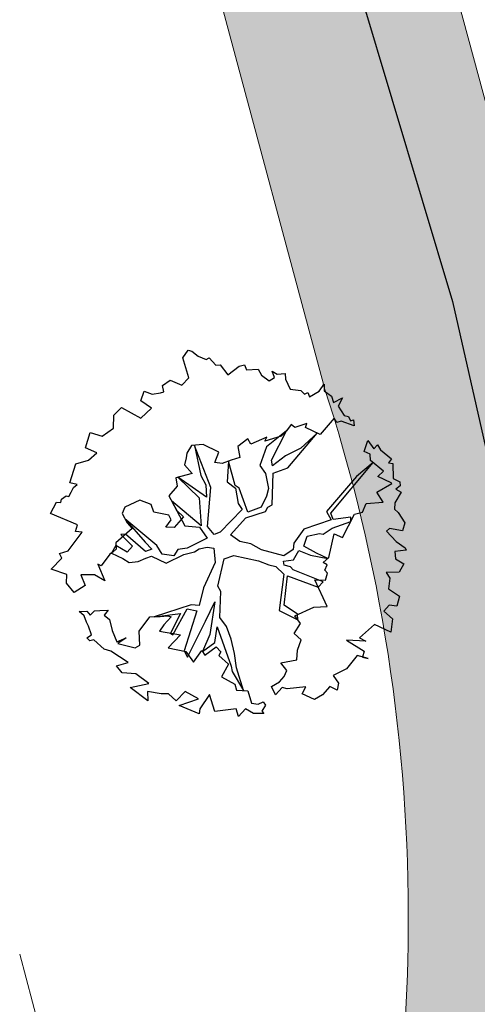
# Model space of a CAD drawing. Header units: metres. Extents: x 2643011 to 2643179, y 1217594 to 1217713.
# Tile 40 of 60: x 2643050.75 to 2643055.73, y 1217692.48 to 1217703.19. Entities that reach past the tile are written whole.
import ezdxf

# ---------------------------------------------------------------- set-up
doc = ezdxf.new("R2010")
doc.units = ezdxf.units.M
doc.linetypes.add('AUSGEZOGEN', pattern=[0])
for name, color, linetype in [('XR$1$_65397', 7, 'Continuous'), ('XR$1$_65398', 7, 'Continuous'), ('XR$1$_65408', 7, 'Continuous'), ('XR$1$_65411', 7, 'Continuous'), ('XR$1$_65414', 7, 'Continuous'), ('XR$1$_65415', 7, 'Continuous')]:
    doc.layers.add(name, color=color, linetype=linetype)

msp = doc.modelspace()

# ---------------------------------------------------------------- hatches: boundary and pattern name
at = {"layer": 'XR$1$_65414', "linetype": 'AUSGEZOGEN', "lineweight": 20, "true_color": 0xf0f0ea, "transparency": 33554687}
msp.add_hatch(color=7, dxfattribs=at).paths.add_polyline_path([(2643050.754, 1217677.989), (2643050.754, 1217664.366), (2643056.516, 1217665.465), (2643059.327, 1217666.132), (2643056.308, 1217678.865), (2643056.27, 1217679.011), (2643056.235, 1217679.157), (2643056.2, 1217679.304), (2643056.168, 1217679.451), (2643056.136, 1217679.599), (2643056.107, 1217679.746), (2643056.078, 1217679.894), (2643056.051, 1217680.042), (2643056.026, 1217680.191), (2643056.002, 1217680.34), (2643055.98, 1217680.489), (2643055.959, 1217680.638), (2643055.939, 1217680.787), (2643055.921, 1217680.937), (2643055.905, 1217681.087), (2643055.89, 1217681.237), (2643055.876, 1217681.387), (2643055.865, 1217681.537), (2643055.854, 1217681.687), (2643055.845, 1217681.838), (2643055.838, 1217681.988), (2643055.832, 1217682.139), (2643055.827, 1217682.289), (2643055.824, 1217682.44), (2643055.823, 1217682.591), (2643055.823, 1217682.741), (2643055.825, 1217682.892), (2643055.828, 1217683.043), (2643055.832, 1217683.193), (2643055.838, 1217683.344), (2643055.846, 1217683.494), (2643055.854, 1217683.631), (2643055.864, 1217683.767), (2643055.874, 1217683.903), (2643055.886, 1217684.039), (2643055.899, 1217684.175), (2643055.914, 1217684.311), (2643055.929, 1217684.446), (2643055.946, 1217684.582), (2643055.964, 1217684.717), (2643055.984, 1217684.852), (2643056.004, 1217684.987), (2643056.026, 1217685.122), (2643056.049, 1217685.257), (2643056.073, 1217685.391), (2643056.099, 1217685.525), (2643056.125, 1217685.659), (2643056.153, 1217685.793), (2643056.182, 1217685.926), (2643056.212, 1217686.059), (2643056.244, 1217686.192), (2643056.277, 1217686.325), (2643056.31, 1217686.457), (2643056.346, 1217686.589), (2643056.382, 1217686.721), (2643056.419, 1217686.852), (2643056.458, 1217686.983), (2643056.498, 1217687.114), (2643056.539, 1217687.244), (2643056.581, 1217687.374), (2643056.624, 1217687.503), (2643056.669, 1217687.632), (2643056.719, 1217687.809), (2643056.767, 1217687.986), (2643056.813, 1217688.164), (2643056.859, 1217688.342), (2643056.902, 1217688.52), (2643056.944, 1217688.699), (2643056.984, 1217688.878), (2643057.023, 1217689.057), (2643057.06, 1217689.237), (2643057.096, 1217689.417), (2643057.13, 1217689.598), (2643057.163, 1217689.778), (2643057.194, 1217689.959), (2643057.223, 1217690.141), (2643057.251, 1217690.322), (2643057.277, 1217690.504), (2643057.302, 1217690.686), (2643057.325, 1217690.868), (2643057.347, 1217691.05), (2643057.367, 1217691.233), (2643057.385, 1217691.415), (2643057.402, 1217691.598), (2643057.417, 1217691.781), (2643057.431, 1217691.964), (2643057.443, 1217692.147), (2643057.453, 1217692.331), (2643057.462, 1217692.514), (2643057.469, 1217692.698), (2643057.474, 1217692.881), (2643057.478, 1217693.065), (2643057.481, 1217693.248), (2643057.482, 1217693.467), (2643057.48, 1217693.687), (2643057.476, 1217693.906), (2643057.47, 1217694.125), (2643057.462, 1217694.344), (2643057.451, 1217694.563), (2643057.438, 1217694.782), (2643057.423, 1217695.001), (2643057.406, 1217695.22), (2643057.386, 1217695.438), (2643057.364, 1217695.656), (2643057.34, 1217695.874), (2643057.313, 1217696.092), (2643057.285, 1217696.309), (2643057.254, 1217696.526), (2643057.22, 1217696.743), (2643057.185, 1217696.959), (2643057.147, 1217697.176), (2643057.107, 1217697.391), (2643057.065, 1217697.606), (2643057.021, 1217697.821), (2643056.974, 1217698.035), (2643056.925, 1217698.249), (2643056.874, 1217698.462), (2643056.821, 1217698.675), (2643056.765, 1217698.887), (2643056.707, 1217699.099), (2643056.648, 1217699.31), (2643056.585, 1217699.52), (2643056.521, 1217699.73), (2643056.455, 1217699.939), (2643052.897, 1217713.187), (2643050.754, 1217713.187), (2643050.754, 1217711.526), (2643054.058, 1217699.227), (2643054.117, 1217699.041), (2643054.175, 1217698.855), (2643054.231, 1217698.667), (2643054.285, 1217698.48), (2643054.337, 1217698.292), (2643054.387, 1217698.103), (2643054.435, 1217697.913), (2643054.481, 1217697.724), (2643054.525, 1217697.533), (2643054.567, 1217697.343), (2643054.607, 1217697.152), (2643054.645, 1217696.96), (2643054.681, 1217696.768), (2643054.714, 1217696.576), (2643054.746, 1217696.383), (2643054.776, 1217696.19), (2643054.804, 1217695.997), (2643054.83, 1217695.803), (2643054.854, 1217695.609), (2643054.876, 1217695.415), (2643054.895, 1217695.221), (2643054.913, 1217695.027), (2643054.929, 1217694.832), (2643054.942, 1217694.637), (2643054.954, 1217694.442), (2643054.964, 1217694.247), (2643054.971, 1217694.052), (2643054.976, 1217693.857), (2643054.98, 1217693.662), (2643054.981, 1217693.466), (2643054.981, 1217693.271), (2643054.978, 1217693.111), (2643054.975, 1217692.952), (2643054.97, 1217692.792), (2643054.964, 1217692.632), (2643054.957, 1217692.473), (2643054.948, 1217692.313), (2643054.937, 1217692.154), (2643054.926, 1217691.995), (2643054.913, 1217691.836), (2643054.898, 1217691.676), (2643054.883, 1217691.518), (2643054.865, 1217691.359), (2643054.847, 1217691.2), (2643054.827, 1217691.042), (2643054.806, 1217690.883), (2643054.783, 1217690.725), (2643054.76, 1217690.567), (2643054.734, 1217690.41), (2643054.708, 1217690.252), (2643054.68, 1217690.095), (2643054.651, 1217689.938), (2643054.62, 1217689.781), (2643054.588, 1217689.625), (2643054.555, 1217689.468), (2643054.52, 1217689.313), (2643054.484, 1217689.157), (2643054.447, 1217689.002), (2643054.408, 1217688.847), (2643054.368, 1217688.692), (2643054.327, 1217688.538), (2643054.284, 1217688.384), (2643054.264, 1217688.322), (2643054.244, 1217688.26), (2643054.224, 1217688.198), (2643054.205, 1217688.136), (2643054.185, 1217688.074), (2643054.165, 1217688.012), (2643054.146, 1217687.95), (2643054.127, 1217687.888), (2643054.107, 1217687.826), (2643054.088, 1217687.764), (2643054.069, 1217687.702), (2643054.05, 1217687.64), (2643054.031, 1217687.577), (2643054.013, 1217687.515), (2643053.994, 1217687.453), (2643053.975, 1217687.391), (2643053.957, 1217687.328), (2643053.938, 1217687.266), (2643053.92, 1217687.203), (2643053.902, 1217687.141), (2643053.884, 1217687.079), (2643053.866, 1217687.016), (2643053.848, 1217686.954), (2643053.83, 1217686.891), (2643053.812, 1217686.829), (2643053.795, 1217686.766), (2643053.777, 1217686.703), (2643053.76, 1217686.641), (2643053.743, 1217686.578), (2643053.725, 1217686.515), (2643053.708, 1217686.453), (2643051.508, 1217680.13), (2643051.499, 1217680.109), (2643051.49, 1217680.087), (2643051.48, 1217680.065), (2643051.471, 1217680.043), (2643051.462, 1217680.021), (2643051.453, 1217679.998), (2643051.444, 1217679.976), (2643051.435, 1217679.954), (2643051.427, 1217679.932), (2643051.418, 1217679.91), (2643051.409, 1217679.888), (2643051.4, 1217679.866), (2643051.392, 1217679.843), (2643051.383, 1217679.821), (2643051.375, 1217679.799), (2643051.366, 1217679.777), (2643051.358, 1217679.754), (2643051.349, 1217679.732), (2643051.341, 1217679.71), (2643051.333, 1217679.687), (2643051.325, 1217679.665), (2643051.316, 1217679.643), (2643051.308, 1217679.62), (2643051.3, 1217679.598), (2643051.292, 1217679.575), (2643051.284, 1217679.553), (2643051.276, 1217679.531), (2643051.269, 1217679.508), (2643051.261, 1217679.486), (2643051.253, 1217679.463), (2643051.245, 1217679.44)])

# ---------------------------------------------------------------- linework, layer by layer
at = {"layer": 'XR$1$_65397', "color": 12, "linetype": 'AUSGEZOGEN', "lineweight": 25, "transparency": 33554687}
for p, q in [((2643051.553, 1217713.187), (2643055.462, 1217700.127)), ((2643055.462, 1217700.127), (2643056.891, 1217693.814))]:
    msp.add_line(p, q, dxfattribs=at)
at = {"layer": 'XR$1$_65398', "color": 250, "linetype": 'AUSGEZOGEN', "lineweight": -3, "transparency": 33554687}
for p, q in [((2643052.527, 1217699.512), (2643052.586, 1217699.597)), ((2643052.594, 1217699.294), (2643052.527, 1217699.512)), ((2643052.586, 1217699.597), (2643052.628, 1217699.587)), ((2643052.628, 1217699.587), (2643052.696, 1217699.531)), ((2643052.696, 1217699.531), (2643052.781, 1217699.494)), ((2643052.781, 1217699.494), (2643052.815, 1217699.512)), ((2643052.815, 1217699.512), (2643052.889, 1217699.432)), ((2643052.889, 1217699.432), (2643052.935, 1217699.435)), ((2643052.935, 1217699.435), (2643053.02, 1217699.328)), ((2643053.02, 1217699.328), (2643053.143, 1217699.421)), ((2643053.143, 1217699.421), (2643053.201, 1217699.435)), ((2643053.201, 1217699.435), (2643053.223, 1217699.381)), ((2643053.223, 1217699.381), (2643053.349, 1217699.389)), ((2643053.349, 1217699.389), (2643053.383, 1217699.325)), ((2643052.517, 1217699.215), (2643052.594, 1217699.294)), ((2643053.383, 1217699.325), (2643053.469, 1217699.263)), ((2643053.469, 1217699.263), (2643053.526, 1217699.299)), ((2643053.526, 1217699.299), (2643053.501, 1217699.366)), ((2643053.501, 1217699.366), (2643053.556, 1217699.336)), ((2643053.556, 1217699.336), (2643053.643, 1217699.343)), ((2643053.643, 1217699.343), (2643053.644, 1217699.279)), ((2643052.307, 1217699.212), (2643052.392, 1217699.268)), ((2643052.321, 1217699.144), (2643052.307, 1217699.212)), ((2643052.392, 1217699.268), (2643052.517, 1217699.215)), ((2643053.644, 1217699.279), (2643053.696, 1217699.172)), ((2643054.011, 1217699.149), (2643054.067, 1217699.227)), ((2643054.067, 1217699.227), (2643054.068, 1217699.152)), ((2643052.071, 1217699.044), (2643052.107, 1217699.15)), ((2643052.107, 1217699.15), (2643052.196, 1217699.116)), ((2643052.196, 1217699.116), (2643052.285, 1217699.131)), ((2643052.285, 1217699.131), (2643052.321, 1217699.144)), ((2643053.696, 1217699.172), (2643053.812, 1217699.158)), ((2643053.812, 1217699.158), (2643053.854, 1217699.119)), ((2643053.854, 1217699.119), (2643053.888, 1217699.137)), ((2643053.888, 1217699.137), (2643053.907, 1217699.089)), ((2643053.907, 1217699.089), (2643054.011, 1217699.149)), ((2643054.068, 1217699.152), (2643054.147, 1217699.096)), ((2643054.147, 1217699.096), (2643054.167, 1217699.025)), ((2643054.167, 1217699.025), (2643054.265, 1217699.077)), ((2643054.265, 1217699.077), (2643054.22, 1217698.988)), ((2643051.779, 1217698.89), (2643051.861, 1217698.972)), ((2643051.861, 1217698.972), (2643052.073, 1217698.857)), ((2643052.188, 1217698.966), (2643052.071, 1217699.044)), ((2643052.073, 1217698.857), (2643052.188, 1217698.966)), ((2643054.22, 1217698.988), (2643054.283, 1217698.887)), ((2643051.774, 1217698.747), (2643051.779, 1217698.89)), ((2643054.176, 1217698.857), (2643054.022, 1217698.678)), ((2643054.206, 1217698.808), (2643054.176, 1217698.857)), ((2643054.283, 1217698.887), (2643054.33, 1217698.873)), ((2643054.33, 1217698.873), (2643054.354, 1217698.827)), ((2643051.651, 1217698.661), (2643051.774, 1217698.747)), ((2643053.708, 1217698.789), (2643053.655, 1217698.718)), ((2643053.747, 1217698.756), (2643053.708, 1217698.789)), ((2643053.877, 1217698.797), (2643053.747, 1217698.756)), ((2643053.862, 1217698.756), (2643053.877, 1217698.797)), ((2643054.022, 1217698.678), (2643053.862, 1217698.756)), ((2643054.253, 1217698.822), (2643054.206, 1217698.808)), ((2643054.393, 1217698.772), (2643054.253, 1217698.822)), ((2643054.354, 1217698.827), (2643054.385, 1217698.838)), ((2643054.385, 1217698.838), (2643054.393, 1217698.772)), ((2643051.47, 1217698.533), (2643051.522, 1217698.701)), ((2643051.522, 1217698.701), (2643051.651, 1217698.661)), ((2643053.442, 1217698.649), (2643053.27, 1217698.574)), ((2643053.599, 1217698.661), (2643053.422, 1217698.606)), ((2643053.422, 1217698.606), (2643053.442, 1217698.649)), ((2643053.655, 1217698.718), (2643053.438, 1217698.543)), ((2643053.492, 1217698.399), (2643053.655, 1217698.718)), ((2643053.655, 1217698.718), (2643053.599, 1217698.661)), ((2643053.672, 1217698.316), (2643053.992, 1217698.692)), ((2643053.992, 1217698.692), (2643053.812, 1217698.531)), ((2643051.592, 1217698.478), (2643051.47, 1217698.533)), ((2643052.624, 1217698.558), (2643052.571, 1217698.475)), ((2643052.749, 1217698.57), (2643052.624, 1217698.558)), ((2643052.833, 1217698.101), (2643052.654, 1217698.56)), ((2643052.654, 1217698.56), (2643052.726, 1217698.233)), ((2643052.922, 1217698.488), (2643052.749, 1217698.57)), ((2643053.236, 1217698.631), (2643053.128, 1217698.548)), ((2643053.128, 1217698.548), (2643053.148, 1217698.429)), ((2643053.27, 1217698.574), (2643053.236, 1217698.631)), ((2643053.438, 1217698.543), (2643053.368, 1217698.34)), ((2643053.812, 1217698.531), (2643053.646, 1217698.448)), ((2643054.502, 1217698.494), (2643054.542, 1217698.613)), ((2643054.542, 1217698.613), (2643054.606, 1217698.522)), ((2643054.606, 1217698.522), (2643054.648, 1217698.565)), ((2643054.648, 1217698.565), (2643054.681, 1217698.513)), ((2643051.504, 1217698.399), (2643051.592, 1217698.478)), ((2643052.565, 1217698.424), (2643052.546, 1217698.349)), ((2643052.571, 1217698.475), (2643052.565, 1217698.424)), ((2643052.875, 1217698.372), (2643052.922, 1217698.488)), ((2643053.148, 1217698.429), (2643053.054, 1217698.401)), ((2643053.646, 1217698.448), (2643053.504, 1217698.336)), ((2643054.567, 1217698.464), (2643054.502, 1217698.494)), ((2643054.571, 1217698.395), (2643054.567, 1217698.464)), ((2643054.681, 1217698.513), (2643054.799, 1217698.413)), ((2643051.299, 1217698.151), (2643051.363, 1217698.358)), ((2643051.363, 1217698.358), (2643051.504, 1217698.399)), ((2643052.546, 1217698.349), (2643052.629, 1217698.253)), ((2643052.955, 1217698.364), (2643052.875, 1217698.372)), ((2643053.054, 1217698.401), (2643052.955, 1217698.364)), ((2643053.024, 1217698.39), (2643053.012, 1217698.163)), ((2643053.098, 1217698.122), (2643053.024, 1217698.39)), ((2643053.368, 1217698.34), (2643053.429, 1217698.253)), ((2643053.504, 1217698.336), (2643053.492, 1217698.399)), ((2643053.513, 1217698.258), (2643053.672, 1217698.316)), ((2643054.138, 1217697.821), (2643054.598, 1217698.373)), ((2643054.598, 1217698.373), (2643054.418, 1217698.223)), ((2643054.711, 1217698.281), (2643054.571, 1217698.395)), ((2643054.799, 1217698.413), (2643054.768, 1217698.369)), ((2643054.768, 1217698.369), (2643054.815, 1217698.362)), ((2643054.815, 1217698.362), (2643054.818, 1217698.201)), ((2643052.629, 1217698.253), (2643052.452, 1217698.207)), ((2643052.787, 1217697.995), (2643052.473, 1217698.213)), ((2643052.473, 1217698.213), (2643052.707, 1217697.991)), ((2643052.726, 1217698.233), (2643052.78, 1217698.131)), ((2643053.429, 1217698.253), (2643053.461, 1217698.091)), ((2643053.5, 1217697.912), (2643053.513, 1217698.258)), ((2643054.418, 1217698.223), (2643054.09, 1217697.839)), ((2643054.652, 1217698.221), (2643054.711, 1217698.281)), ((2643054.796, 1217698.152), (2643054.652, 1217698.221)), ((2643051.378, 1217698.134), (2643051.299, 1217698.151)), ((2643051.314, 1217698.05), (2643051.34, 1217698.103)), ((2643051.34, 1217698.103), (2643051.378, 1217698.134)), ((2643052.467, 1217698.118), (2643052.378, 1217698.012)), ((2643052.452, 1217698.207), (2643052.467, 1217698.118)), ((2643052.78, 1217698.131), (2643052.787, 1217697.995)), ((2643053.012, 1217698.163), (2643053.101, 1217698.096)), ((2643053.14, 1217698.095), (2643053.098, 1217698.122)), ((2643054.638, 1217698.052), (2643054.804, 1217698.146)), ((2643054.804, 1217698.146), (2643054.796, 1217698.152)), ((2643054.818, 1217698.201), (2643054.888, 1217698.162)), ((2643054.893, 1217698.121), (2643054.848, 1217698.083)), ((2643054.888, 1217698.162), (2643054.893, 1217698.121)), ((2643051.209, 1217697.974), (2643051.259, 1217698.011)), ((2643051.259, 1217698.011), (2643051.29, 1217698.005)), ((2643051.29, 1217698.005), (2643051.314, 1217698.05)), ((2643052.378, 1217698.012), (2643052.462, 1217697.851)), ((2643052.797, 1217697.676), (2643052.833, 1217698.101)), ((2643053.101, 1217698.096), (2643053.131, 1217697.928)), ((2643053.236, 1217697.832), (2643053.14, 1217698.095)), ((2643053.438, 1217698.009), (2643053.38, 1217697.886)), ((2643053.461, 1217698.091), (2643053.438, 1217698.009)), ((2643054.707, 1217697.942), (2643054.638, 1217698.052)), ((2643054.903, 1217698.051), (2643054.836, 1217697.934)), ((2643054.848, 1217698.083), (2643054.903, 1217698.051)), ((2643051.09, 1217697.819), (2643051.155, 1217697.941)), ((2643051.155, 1217697.941), (2643051.201, 1217697.937)), ((2643051.201, 1217697.937), (2643051.209, 1217697.974)), ((2643051.896, 1217697.888), (2643051.868, 1217697.819)), ((2643052.062, 1217697.964), (2643051.896, 1217697.888)), ((2643052.185, 1217697.915), (2643052.062, 1217697.964)), ((2643052.213, 1217697.833), (2643052.185, 1217697.915)), ((2643052.729, 1217697.683), (2643052.407, 1217697.957)), ((2643052.407, 1217697.957), (2643052.55, 1217697.686)), ((2643052.707, 1217697.991), (2643052.729, 1217697.683)), ((2643053.131, 1217697.928), (2643053.175, 1217697.864)), ((2643053.429, 1217697.842), (2643053.455, 1217697.888)), ((2643053.455, 1217697.888), (2643053.5, 1217697.912)), ((2643054.482, 1217697.834), (2643054.525, 1217697.928)), ((2643054.525, 1217697.928), (2643054.707, 1217697.942)), ((2643054.836, 1217697.934), (2643054.832, 1217697.867)), ((2643051.381, 1217697.697), (2643051.09, 1217697.819)), ((2643051.868, 1217697.819), (2643051.922, 1217697.718)), ((2643052.376, 1217697.8), (2643052.213, 1217697.833)), ((2643052.402, 1217697.749), (2643052.376, 1217697.8)), ((2643052.536, 1217697.782), (2643052.434, 1217697.668)), ((2643052.462, 1217697.851), (2643052.536, 1217697.782)), ((2643053.175, 1217697.864), (2643052.934, 1217697.614)), ((2643053.213, 1217697.772), (2643053.429, 1217697.842)), ((2643053.38, 1217697.886), (2643053.236, 1217697.832)), ((2643054.09, 1217697.839), (2643054.144, 1217697.749)), ((2643054.163, 1217697.754), (2643054.138, 1217697.821)), ((2643054.266, 1217697.558), (2643054.397, 1217697.812)), ((2643054.397, 1217697.812), (2643054.482, 1217697.834)), ((2643054.832, 1217697.867), (2643054.873, 1217697.83)), ((2643054.873, 1217697.83), (2643054.944, 1217697.716)), ((2643051.362, 1217697.622), (2643051.381, 1217697.697)), ((2643052.246, 1217697.472), (2643051.899, 1217697.76)), ((2643051.899, 1217697.76), (2643052.119, 1217697.508)), ((2643051.922, 1217697.718), (2643051.977, 1217697.654)), ((2643052.342, 1217697.669), (2643052.402, 1217697.749)), ((2643052.55, 1217697.686), (2643052.71, 1217697.669)), ((2643052.87, 1217697.591), (2643052.797, 1217697.676)), ((2643053.046, 1217697.586), (2643053.213, 1217697.772)), ((2643054.144, 1217697.749), (2643053.844, 1217697.65)), ((2643054.152, 1217697.66), (2643054.356, 1217697.733)), ((2643054.356, 1217697.778), (2643054.163, 1217697.754)), ((2643054.356, 1217697.733), (2643054.356, 1217697.778)), ((2643054.944, 1217697.716), (2643054.919, 1217697.632)), ((2643051.282, 1217697.413), (2643051.434, 1217697.617)), ((2643051.434, 1217697.617), (2643051.362, 1217697.622)), ((2643051.977, 1217697.654), (2643051.798, 1217697.501)), ((2643051.905, 1217697.593), (2643051.855, 1217697.59)), ((2643051.855, 1217697.59), (2643051.981, 1217697.462)), ((2643052.124, 1217697.407), (2643051.905, 1217697.593)), ((2643052.434, 1217697.668), (2643052.342, 1217697.669)), ((2643052.71, 1217697.669), (2643052.794, 1217697.551)), ((2643052.934, 1217697.614), (2643052.87, 1217697.591)), ((2643053.148, 1217697.515), (2643053.046, 1217697.586)), ((2643053.844, 1217697.65), (2643053.737, 1217697.497)), ((2643053.846, 1217697.462), (2643053.88, 1217697.572)), ((2643053.88, 1217697.572), (2643054.017, 1217697.6)), ((2643054.017, 1217697.6), (2643054.054, 1217697.593)), ((2643054.054, 1217697.593), (2643054.152, 1217697.66)), ((2643054.117, 1217697.339), (2643054.175, 1217697.596)), ((2643054.175, 1217697.596), (2643054.266, 1217697.558)), ((2643054.778, 1217697.655), (2643054.743, 1217697.626)), ((2643054.743, 1217697.626), (2643054.851, 1217697.516)), ((2643054.919, 1217697.632), (2643054.778, 1217697.655)), ((2643051.8, 1217697.471), (2643051.751, 1217697.387)), ((2643051.798, 1217697.501), (2643051.804, 1217697.429)), ((2643051.923, 1217697.399), (2643051.8, 1217697.471)), ((2643051.981, 1217697.462), (2643051.923, 1217697.399)), ((2643052.119, 1217697.508), (2643052.191, 1217697.432)), ((2643052.302, 1217697.378), (2643052.246, 1217697.472)), ((2643052.794, 1217697.551), (2643052.576, 1217697.44)), ((2643053.27, 1217697.488), (2643053.148, 1217697.515)), ((2643053.386, 1217697.424), (2643053.27, 1217697.488)), ((2643053.737, 1217697.497), (2643053.73, 1217697.427)), ((2643053.983, 1217697.387), (2643053.846, 1217697.462)), ((2643054.851, 1217697.516), (2643054.946, 1217697.447)), ((2643051.185, 1217697.383), (2643051.282, 1217697.413)), ((2643051.212, 1217697.333), (2643051.185, 1217697.383)), ((2643051.735, 1217697.375), (2643051.639, 1217697.249)), ((2643051.771, 1217697.4), (2643051.735, 1217697.375)), ((2643051.751, 1217697.387), (2643051.877, 1217697.331)), ((2643051.804, 1217697.429), (2643051.771, 1217697.4)), ((2643052.191, 1217697.432), (2643052.124, 1217697.407)), ((2643052.125, 1217697.332), (2643052.188, 1217697.355)), ((2643052.188, 1217697.355), (2643052.348, 1217697.277)), ((2643052.43, 1217697.359), (2643052.302, 1217697.378)), ((2643052.348, 1217697.277), (2643052.541, 1217697.374)), ((2643052.475, 1217697.426), (2643052.43, 1217697.359)), ((2643052.576, 1217697.44), (2643052.475, 1217697.426)), ((2643052.541, 1217697.374), (2643052.656, 1217697.402)), ((2643052.656, 1217697.402), (2643052.705, 1217697.433)), ((2643052.705, 1217697.433), (2643052.795, 1217697.454)), ((2643052.795, 1217697.454), (2643052.867, 1217697.442)), ((2643052.867, 1217697.442), (2643052.879, 1217697.287)), ((2643052.979, 1217697.324), (2643053.082, 1217697.361)), ((2643053.082, 1217697.361), (2643053.352, 1217697.304)), ((2643053.627, 1217697.357), (2643053.386, 1217697.424)), ((2643053.73, 1217697.427), (2643053.627, 1217697.357)), ((2643053.734, 1217697.316), (2643053.79, 1217697.415)), ((2643053.79, 1217697.415), (2643053.919, 1217697.364)), ((2643053.919, 1217697.364), (2643054.106, 1217697.329)), ((2643054.106, 1217697.329), (2643053.983, 1217697.387)), ((2643054.959, 1217697.421), (2643054.834, 1217697.404)), ((2643054.834, 1217697.404), (2643054.842, 1217697.327)), ((2643054.946, 1217697.447), (2643054.959, 1217697.421)), ((2643051.097, 1217697.212), (2643051.212, 1217697.333)), ((2643051.639, 1217697.249), (2643051.602, 1217697.268)), ((2643051.602, 1217697.268), (2643051.681, 1217697.087)), ((2643051.877, 1217697.331), (2643051.944, 1217697.286)), ((2643051.944, 1217697.286), (2643052.042, 1217697.295)), ((2643052.042, 1217697.295), (2643052.125, 1217697.332)), ((2643052.879, 1217697.287), (2643052.754, 1217697.011)), ((2643052.908, 1217697.027), (2643052.979, 1217697.324)), ((2643053.352, 1217697.304), (2643053.466, 1217697.261)), ((2643053.466, 1217697.261), (2643053.541, 1217697.241)), ((2643053.624, 1217697.301), (2643053.734, 1217697.316)), ((2643053.631, 1217697.255), (2643053.624, 1217697.301)), ((2643053.7, 1217697.238), (2643053.631, 1217697.255)), ((2643054.054, 1217697.284), (2643054.117, 1217697.339)), ((2643054.099, 1217697.26), (2643054.054, 1217697.284)), ((2643054.075, 1217697.204), (2643054.099, 1217697.26)), ((2643054.842, 1217697.327), (2643054.935, 1217697.273)), ((2643054.935, 1217697.273), (2643054.881, 1217697.18)), ((2643051.266, 1217697.156), (2643051.097, 1217697.212)), ((2643051.262, 1217697.061), (2643051.266, 1217697.156)), ((2643051.566, 1217697.152), (2643051.42, 1217697.151)), ((2643051.42, 1217697.151), (2643051.466, 1217697.034)), ((2643051.681, 1217697.087), (2643051.566, 1217697.152)), ((2643053.541, 1217697.241), (2643053.629, 1217697.157)), ((2643053.629, 1217697.157), (2643053.577, 1217696.762)), ((2643053.631, 1217696.823), (2643053.666, 1217697.139)), ((2643053.666, 1217697.139), (2643054, 1217697.019)), ((2643053.728, 1217697.205), (2643053.7, 1217697.238)), ((2643054.056, 1217697.075), (2643053.728, 1217697.205)), ((2643054.104, 1217697.17), (2643054.075, 1217697.204)), ((2643054.08, 1217697.092), (2643054.104, 1217697.17)), ((2643054.881, 1217697.18), (2643054.742, 1217697.177)), ((2643054.742, 1217697.177), (2643054.781, 1217697.116)), ((2643051.348, 1217696.961), (2643051.262, 1217697.061)), ((2643051.466, 1217697.034), (2643051.348, 1217696.961)), ((2643054.1, 1217696.807), (2643053.964, 1217697.096)), ((2643053.964, 1217697.096), (2643054.08, 1217697.092)), ((2643054, 1217697.019), (2643054.056, 1217697.075)), ((2643054.781, 1217697.116), (2643054.766, 1217697)), ((2643052.754, 1217697.011), (2643052.705, 1217696.817)), ((2643052.943, 1217696.969), (2643052.908, 1217697.027)), ((2643052.93, 1217696.687), (2643052.943, 1217696.969)), ((2643054.766, 1217697), (2643054.885, 1217696.918)), ((2643052.619, 1217696.825), (2643052.215, 1217696.696)), ((2643052.705, 1217696.817), (2643052.619, 1217696.825)), ((2643052.777, 1217696.649), (2643052.878, 1217696.858)), ((2643052.878, 1217696.858), (2643052.821, 1217696.504)), ((2643053.777, 1217696.723), (2643053.631, 1217696.823)), ((2643054.774, 1217696.821), (2643054.715, 1217696.757)), ((2643054.856, 1217696.809), (2643054.774, 1217696.821)), ((2643054.885, 1217696.918), (2643054.856, 1217696.809)), ((2643051.4, 1217696.751), (2643051.483, 1217696.756)), ((2643051.456, 1217696.705), (2643051.4, 1217696.751)), ((2643051.483, 1217696.756), (2643051.522, 1217696.712)), ((2643051.522, 1217696.712), (2643051.569, 1217696.758)), ((2643051.569, 1217696.758), (2643051.624, 1217696.765)), ((2643051.624, 1217696.765), (2643051.716, 1217696.766)), ((2643051.716, 1217696.766), (2643051.674, 1217696.711)), ((2643051.674, 1217696.711), (2643051.73, 1217696.666)), ((2643052.215, 1217696.696), (2643052.502, 1217696.731)), ((2643052.502, 1217696.731), (2643052.396, 1217696.518)), ((2643052.42, 1217696.498), (2643052.574, 1217696.78)), ((2643052.681, 1217696.761), (2643052.542, 1217696.323)), ((2643052.574, 1217696.78), (2643052.681, 1217696.761)), ((2643053.577, 1217696.762), (2643053.78, 1217696.661)), ((2643053.747, 1217696.707), (2643053.953, 1217696.799)), ((2643053.78, 1217696.661), (2643053.777, 1217696.723)), ((2643053.953, 1217696.799), (2643054.1, 1217696.807)), ((2643054.715, 1217696.757), (2643054.809, 1217696.672)), ((2643051.482, 1217696.636), (2643051.456, 1217696.705)), ((2643051.504, 1217696.594), (2643051.482, 1217696.636)), ((2643051.73, 1217696.666), (2643051.761, 1217696.546)), ((2643052.053, 1217696.538), (2643052.168, 1217696.696)), ((2643052.168, 1217696.696), (2643052.282, 1217696.697)), ((2643052.322, 1217696.609), (2643052.273, 1217696.539)), ((2643052.282, 1217696.697), (2643052.364, 1217696.706)), ((2643052.402, 1217696.694), (2643052.322, 1217696.609)), ((2643052.364, 1217696.706), (2643052.402, 1217696.694)), ((2643052.579, 1217696.257), (2643052.777, 1217696.649)), ((2643053.003, 1217696.589), (2643052.93, 1217696.687)), ((2643053.741, 1217696.513), (2643053.809, 1217696.621)), ((2643053.809, 1217696.621), (2643053.747, 1217696.707)), ((2643054.614, 1217696.612), (2643054.452, 1217696.467)), ((2643054.793, 1217696.528), (2643054.614, 1217696.612)), ((2643054.809, 1217696.672), (2643054.793, 1217696.528)), ((2643051.485, 1217696.465), (2643051.534, 1217696.497)), ((2643051.534, 1217696.497), (2643051.504, 1217696.594)), ((2643051.761, 1217696.546), (2643051.811, 1217696.421)), ((2643052.062, 1217696.385), (2643052.053, 1217696.538)), ((2643052.273, 1217696.539), (2643052.505, 1217696.5)), ((2643052.505, 1217696.5), (2643052.368, 1217696.358)), ((2643052.396, 1217696.518), (2643052.42, 1217696.498)), ((2643052.821, 1217696.504), (2643052.743, 1217696.317)), ((2643052.878, 1217696.415), (2643052.903, 1217696.586)), ((2643052.903, 1217696.586), (2643053.053, 1217696.157)), ((2643053.053, 1217696.453), (2643053.003, 1217696.589)), ((2643053.816, 1217696.445), (2643053.741, 1217696.513)), ((2643051.517, 1217696.434), (2643051.485, 1217696.465)), ((2643051.56, 1217696.446), (2643051.517, 1217696.434)), ((2643051.674, 1217696.342), (2643051.56, 1217696.446)), ((2643051.811, 1217696.421), (2643051.911, 1217696.467)), ((2643051.911, 1217696.467), (2643051.82, 1217696.404)), ((2643051.82, 1217696.404), (2643052.011, 1217696.358)), ((2643052.743, 1217696.317), (2643052.878, 1217696.415)), ((2643053.092, 1217696.297), (2643053.053, 1217696.453)), ((2643053.776, 1217696.333), (2643053.816, 1217696.445)), ((2643054.521, 1217696.428), (2643054.309, 1217696.441)), ((2643054.309, 1217696.441), (2643054.502, 1217696.32)), ((2643054.452, 1217696.467), (2643054.521, 1217696.428)), ((2643051.745, 1217696.321), (2643051.674, 1217696.342)), ((2643051.934, 1217696.198), (2643051.745, 1217696.321)), ((2643052.011, 1217696.358), (2643052.062, 1217696.385)), ((2643052.368, 1217696.358), (2643052.561, 1217696.319)), ((2643052.542, 1217696.323), (2643052.579, 1217696.257)), ((2643052.561, 1217696.319), (2643052.645, 1217696.201)), ((2643052.645, 1217696.201), (2643052.735, 1217696.329)), ((2643052.735, 1217696.329), (2643052.768, 1217696.277)), ((2643052.768, 1217696.277), (2643052.892, 1217696.369)), ((2643052.892, 1217696.369), (2643052.942, 1217696.315)), ((2643052.942, 1217696.315), (2643052.922, 1217696.272)), ((2643053.111, 1217696.138), (2643053.092, 1217696.297)), ((2643053.768, 1217696.225), (2643053.776, 1217696.333)), ((2643054.502, 1217696.32), (2643054.482, 1217696.256)), ((2643051.808, 1217696.16), (2643051.934, 1217696.198)), ((2643052.922, 1217696.272), (2643053.025, 1217696.179)), ((2643053.025, 1217696.179), (2643052.951, 1217696.043)), ((2643053.596, 1217696.194), (2643053.768, 1217696.225)), ((2643053.662, 1217696.11), (2643053.596, 1217696.194)), ((2643054.353, 1217696.183), (2643054.311, 1217696.129)), ((2643054.424, 1217696.275), (2643054.353, 1217696.183)), ((2643054.544, 1217696.241), (2643054.424, 1217696.275)), ((2643054.482, 1217696.256), (2643054.544, 1217696.241)), ((2643051.87, 1217696.084), (2643051.808, 1217696.16)), ((2643052.016, 1217696.075), (2643051.87, 1217696.084)), ((2643052.157, 1217695.97), (2643052.016, 1217696.075)), ((2643053.053, 1217696.157), (2643053.067, 1217696.099)), ((2643053.067, 1217696.099), (2643053.187, 1217695.894)), ((2643053.187, 1217695.894), (2643053.111, 1217696.138)), ((2643053.631, 1217696.045), (2643053.662, 1217696.11)), ((2643054.311, 1217696.129), (2643054.166, 1217696.056)), ((2643051.955, 1217695.924), (2643052.157, 1217695.97)), ((2643052.951, 1217696.043), (2643053.095, 1217695.963)), ((2643053.095, 1217695.963), (2643053.114, 1217695.898)), ((2643053.494, 1217695.936), (2643053.581, 1217695.986)), ((2643053.581, 1217695.986), (2643053.631, 1217696.045)), ((2643054.166, 1217696.056), (2643054.221, 1217695.973)), ((2643054.221, 1217695.973), (2643054.208, 1217695.895)), ((2643052.148, 1217695.782), (2643051.955, 1217695.924)), ((2643052.292, 1217695.858), (2643052.143, 1217695.883)), ((2643052.143, 1217695.883), (2643052.148, 1217695.782)), ((2643052.373, 1217695.857), (2643052.292, 1217695.858)), ((2643052.456, 1217695.782), (2643052.373, 1217695.857)), ((2643052.554, 1217695.883), (2643052.456, 1217695.782)), ((2643052.7, 1217695.802), (2643052.554, 1217695.883)), ((2643053.114, 1217695.898), (2643053.237, 1217695.891)), ((2643053.237, 1217695.891), (2643053.276, 1217695.756)), ((2643053.537, 1217695.844), (2643053.494, 1217695.936)), ((2643053.608, 1217695.925), (2643053.537, 1217695.844)), ((2643053.663, 1217695.911), (2643053.608, 1217695.925)), ((2643053.868, 1217695.932), (2643053.663, 1217695.911)), ((2643053.828, 1217695.857), (2643053.868, 1217695.932)), ((2643053.963, 1217695.794), (2643053.828, 1217695.857)), ((2643054.128, 1217695.935), (2643054.05, 1217695.844)), ((2643054.208, 1217695.895), (2643054.128, 1217695.935)), ((2643052.489, 1217695.73), (2643052.7, 1217695.802)), ((2643052.82, 1217695.85), (2643052.715, 1217695.692)), ((2643052.875, 1217695.663), (2643052.82, 1217695.85)), ((2643053.276, 1217695.756), (2643053.347, 1217695.744)), ((2643053.347, 1217695.744), (2643053.403, 1217695.769)), ((2643053.403, 1217695.769), (2643053.428, 1217695.733)), ((2643054.05, 1217695.844), (2643053.963, 1217695.794)), ((2643052.705, 1217695.638), (2643052.489, 1217695.73)), ((2643052.715, 1217695.692), (2643052.705, 1217695.638)), ((2643053.108, 1217695.693), (2643052.875, 1217695.663)), ((2643053.136, 1217695.611), (2643053.108, 1217695.693)), ((2643053.211, 1217695.694), (2643053.136, 1217695.611)), ((2643053.297, 1217695.642), (2643053.211, 1217695.694)), ((2643053.411, 1217695.643), (2643053.297, 1217695.642)), ((2643053.428, 1217695.733), (2643053.387, 1217695.668)), ((2643053.387, 1217695.668), (2643053.411, 1217695.643))]:
    msp.add_line(p, q, dxfattribs=at)
at = {"layer": 'XR$1$_65408', "color": 8, "linetype": 'AUSGEZOGEN', "lineweight": 18, "transparency": 33554687}
msp.add_line((2643052.584, 1217686.154), (2643050.754, 1217693.025), dxfattribs=at)
at = {"layer": 'XR$1$_65411', "color": 8, "linetype": 'AUSGEZOGEN', "lineweight": 18, "transparency": 33554687}
msp.add_line((2643054.058, 1217699.227), (2643050.754, 1217711.526), dxfattribs=at)
for centre, radius, start, end in [((2643036.361, 1217693.435), 18.62, 359.4955, 18.1232), ((2643036.356, 1217693.432), 18.626, 344.274, 359.5046)]:
    msp.add_arc(centre, radius, start, end, dxfattribs=at)
at = {"layer": 'XR$1$_65415', "color": 8, "linetype": 'AUSGEZOGEN', "lineweight": 18, "transparency": 33554687}
msp.add_line((2643056.455, 1217699.939), (2643052.897, 1217713.187), dxfattribs=at)

doc.saveas('drawing.dxf')
